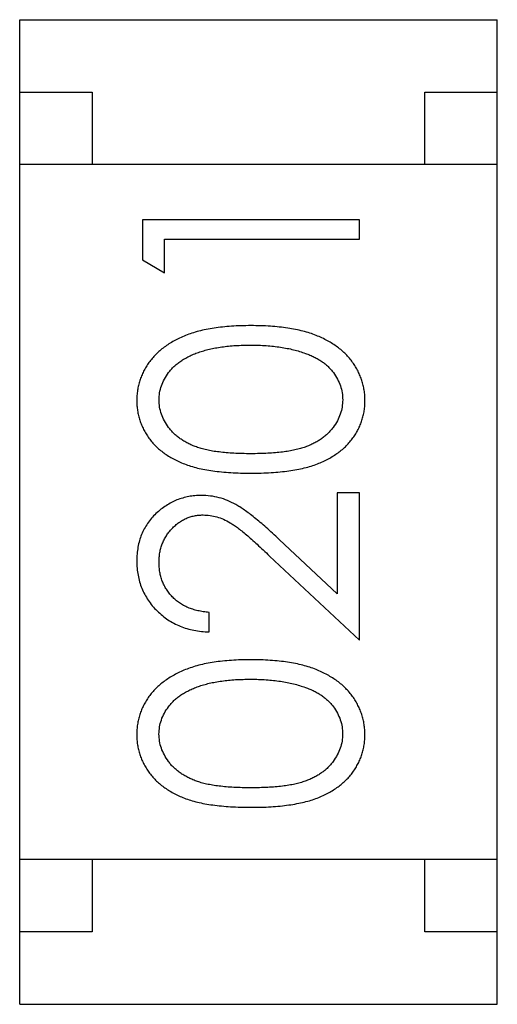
# Model space of a CAD drawing. Header units: millimetres. Extents: x 453.6 to 545.9, y 214.7 to 294.3.
# Tile 14 of 58: x 483.4 to 483.73, y 273.326 to 274.006. Entities that reach past the tile are written whole.
import ezdxf

# ---------------------------------------------------------------- set-up
doc = ezdxf.new("R2010")
doc.units = ezdxf.units.MM
doc.header["$LTSCALE"] = 30.734
doc.layers.get('0').update_dxf_attribs({"linetype": 'CONTINUOUS'})

msp = doc.modelspace()

# ---------------------------------------------------------------- linework, layer by layer
at = {"linetype": 'Continuous'}
for p, q in [((483.3997, 273.32601), (483.39982, 274.00601)), ((483.39982, 274.00601), (483.72982, 274.00595)), ((483.7297, 273.32595), (483.72982, 274.00595)), ((483.39981, 273.95601), (483.44981, 273.956)), ((483.44981, 273.956), (483.4498, 273.906)), ((483.6798, 273.90596), (483.67981, 273.95596)), ((483.67981, 273.95596), (483.72981, 273.95595)), ((483.7298, 273.90595), (483.3998, 273.90601)), ((483.48452, 273.8678), (483.48451, 273.84007)), ((483.63452, 273.86778), (483.48452, 273.8678)), ((483.63451, 273.85431), (483.63452, 273.86778)), ((483.49989, 273.83126), (483.4999, 273.85434)), ((483.4999, 273.85434), (483.63451, 273.85431)), ((483.48451, 273.84007), (483.49989, 273.83126)), ((483.6191, 273.67932), (483.61909, 273.60952)), ((483.63448, 273.67931), (483.6191, 273.67932)), ((483.63446, 273.57739), (483.63448, 273.67931)), ((483.61909, 273.60952), (483.57904, 273.64705)), ((483.5724, 273.63558), (483.63446, 273.57739)), ((483.53062, 273.58318), (483.53062, 273.59664)), ((483.72972, 273.42595), (483.39972, 273.42601)), ((483.44972, 273.426), (483.44971, 273.376)), ((483.67971, 273.37596), (483.67972, 273.42596)), ((483.44971, 273.376), (483.39971, 273.37601)), ((483.72971, 273.37595), (483.67971, 273.37596)), ((483.3997, 273.32601), (483.7297, 273.32595))]:
    msp.add_line(p, q, dxfattribs=at)
for points, knots in [([(483.55956, 273.79471), (483.55726, 273.79468), (483.55277, 273.79463), (483.5462, 273.79435), (483.54, 273.79381), (483.53415, 273.79306), (483.52868, 273.79211), (483.52355, 273.79095), (483.5188, 273.78953), (483.51438, 273.78795), (483.5103, 273.78612), (483.50645, 273.78422), (483.50291, 273.78209), (483.49959, 273.77986), (483.49657, 273.77744), (483.49379, 273.77488), (483.49127, 273.77216), (483.48904, 273.76928), (483.48704, 273.76631), (483.48534, 273.76321), (483.48388, 273.76004), (483.48271, 273.75678), (483.48177, 273.75345), (483.48111, 273.75003), (483.48071, 273.74652), (483.48067, 273.74415), (483.48065, 273.74295)], [0, 0, 0, 0, 0.065278, 0.127205, 0.186168, 0.241675, 0.294115, 0.343609, 0.390387, 0.434463, 0.476646, 0.517002, 0.555936, 0.593716, 0.630057, 0.665601, 0.700745, 0.734917, 0.768681, 0.802087, 0.834849, 0.867433, 0.900138, 0.932806, 0.966212, 1, 1, 1, 1]), ([(483.63834, 273.74293), (483.63832, 273.74412), (483.63829, 273.74649), (483.63784, 273.75001), (483.63719, 273.75344), (483.63626, 273.75679), (483.63503, 273.76005), (483.63361, 273.76325), (483.63185, 273.76634), (483.62987, 273.76935), (483.62761, 273.77224), (483.62508, 273.77497), (483.62232, 273.77758), (483.61926, 273.77998), (483.61596, 273.78223), (483.61239, 273.7843), (483.60859, 273.78623), (483.60452, 273.78801), (483.60014, 273.78963), (483.59539, 273.79095), (483.5903, 273.79213), (483.58486, 273.79309), (483.57903, 273.79379), (483.57286, 273.79435), (483.56633, 273.79463), (483.56186, 273.79468), (483.55956, 273.79471)], [0, 0, 0, 0, 0.033824, 0.067298, 0.10028, 0.133019, 0.165736, 0.198792, 0.232372, 0.266409, 0.301016, 0.336196, 0.371972, 0.408574, 0.446394, 0.485225, 0.525372, 0.567224, 0.611081, 0.65775, 0.70702, 0.759235, 0.814484, 0.873227, 0.934937, 1, 1, 1, 1]), ([(483.49603, 273.7434), (483.49612, 273.74504), (483.49629, 273.74832), (483.49753, 273.75318), (483.49968, 273.75784), (483.50202, 273.76159), (483.50431, 273.76445), (483.50632, 273.7665), (483.50853, 273.76846), (483.51102, 273.77026), (483.51373, 273.77194), (483.51668, 273.77349), (483.51985, 273.77495), (483.52327, 273.77627), (483.52695, 273.77742), (483.53085, 273.7785), (483.53503, 273.7793), (483.53943, 273.78005), (483.5441, 273.78055), (483.54901, 273.78101), (483.55417, 273.78118), (483.5577, 273.78123), (483.5595, 273.78125)], [0, 0, 0, 0, 0.059689, 0.119507, 0.181075, 0.246162, 0.279894, 0.314468, 0.350403, 0.387474, 0.426147, 0.466624, 0.508745, 0.553328, 0.600058, 0.649177, 0.700552, 0.754894, 0.811825, 0.871514, 0.934319, 1, 1, 1, 1]), ([(483.5595, 273.78125), (483.5613, 273.78123), (483.56485, 273.7812), (483.57007, 273.78093), (483.57509, 273.78046), (483.57991, 273.77989), (483.58452, 273.77905), (483.58894, 273.77812), (483.59315, 273.77694), (483.59587, 273.77602), (483.59721, 273.77556)], [0, 0, 0, 0, 0.141157, 0.277773, 0.409244, 0.535676, 0.657497, 0.775458, 0.889412, 1, 1, 1, 1]), ([(483.59721, 273.77556), (483.59826, 273.77518), (483.6003, 273.77442), (483.60324, 273.77308), (483.60596, 273.77162), (483.60848, 273.77002), (483.61079, 273.76827), (483.61293, 273.76642), (483.61484, 273.76441), (483.61709, 273.7616), (483.61944, 273.75791), (483.62143, 273.75321), (483.62275, 273.74836), (483.62289, 273.74504), (483.62296, 273.74338)], [0, 0, 0, 0, 0.075949, 0.148549, 0.218996, 0.286119, 0.351826, 0.416074, 0.478265, 0.540325, 0.660405, 0.774606, 0.887187, 1, 1, 1, 1]), ([(483.48065, 273.74295), (483.48067, 273.74177), (483.48071, 273.73944), (483.48112, 273.73598), (483.48177, 273.73261), (483.48272, 273.72932), (483.48387, 273.72611), (483.48533, 273.72299), (483.48705, 273.71996), (483.489, 273.717), (483.49122, 273.7142), (483.49366, 273.71152), (483.49638, 273.70907), (483.49934, 273.70673), (483.50256, 273.70459), (483.50599, 273.70255), (483.50969, 273.70073), (483.51366, 273.69906), (483.51797, 273.69758), (483.52267, 273.6963), (483.52777, 273.69518), (483.53332, 273.69433), (483.53928, 273.69364), (483.54567, 273.69314), (483.55247, 273.69283), (483.55714, 273.6928), (483.55955, 273.69279)], [0, 0, 0, 0, 0.033742, 0.066533, 0.099153, 0.13154, 0.164087, 0.196563, 0.229707, 0.263315, 0.297504, 0.331686, 0.366482, 0.4021, 0.438958, 0.476748, 0.515985, 0.556589, 0.599519, 0.645765, 0.695487, 0.748721, 0.805687, 0.866754, 0.931405, 1, 1, 1, 1]), ([(483.55949, 273.70625), (483.55747, 273.70626), (483.55357, 273.70627), (483.54791, 273.70653), (483.54262, 273.70687), (483.53772, 273.70739), (483.53319, 273.70799), (483.52906, 273.70882), (483.5253, 273.70973), (483.52189, 273.71082), (483.51878, 273.71207), (483.51587, 273.71342), (483.51317, 273.71492), (483.51066, 273.71655), (483.50833, 273.7183), (483.50621, 273.72019), (483.50426, 273.72221), (483.50202, 273.72507), (483.49966, 273.72881), (483.49752, 273.73352), (483.49629, 273.73842), (483.49612, 273.74174), (483.49603, 273.7434)], [0, 0, 0, 0, 0.073302, 0.142286, 0.206253, 0.266017, 0.321612, 0.372532, 0.419497, 0.462398, 0.502825, 0.541489, 0.579034, 0.615143, 0.650298, 0.684912, 0.718701, 0.752189, 0.817245, 0.879117, 0.939613, 1, 1, 1, 1]), ([(483.62296, 273.74338), (483.62287, 273.74173), (483.62271, 273.73842), (483.6214, 273.73355), (483.61933, 273.72881), (483.61695, 273.72505), (483.61465, 273.7222), (483.61273, 273.72014), (483.61057, 273.71825), (483.60826, 273.71648), (483.60575, 273.71484), (483.60304, 273.71338), (483.60014, 273.71202), (483.59703, 273.71078), (483.59362, 273.70969), (483.58985, 273.70877), (483.5857, 273.70801), (483.5812, 273.70733), (483.5763, 273.70688), (483.57103, 273.70652), (483.56538, 273.70626), (483.56149, 273.70626), (483.55949, 273.70625)], [0, 0, 0, 0, 0.060034, 0.120278, 0.182348, 0.247919, 0.281641, 0.315701, 0.350322, 0.385703, 0.421819, 0.459196, 0.497866, 0.538301, 0.58121, 0.628183, 0.679403, 0.734699, 0.794074, 0.858416, 0.927049, 1, 1, 1, 1]), ([(483.55955, 273.69279), (483.56193, 273.6928), (483.56657, 273.69283), (483.57333, 273.69313), (483.57969, 273.69363), (483.58563, 273.69435), (483.59117, 273.69525), (483.59632, 273.6963), (483.60104, 273.69763), (483.60537, 273.69914), (483.60937, 273.70083), (483.61309, 273.70269), (483.61656, 273.7047), (483.61976, 273.70688), (483.62274, 273.70918), (483.62547, 273.71165), (483.6279, 273.71431), (483.6301, 273.7171), (483.63202, 273.72003), (483.63371, 273.72304), (483.63517, 273.72613), (483.6363, 273.72933), (483.63722, 273.7326), (483.63787, 273.73595), (483.63828, 273.73941), (483.63832, 273.74174), (483.63834, 273.74293)], [0, 0, 0, 0, 0.068113, 0.132564, 0.193427, 0.250218, 0.303569, 0.353576, 0.400235, 0.443586, 0.484619, 0.524292, 0.56238, 0.599049, 0.63494, 0.669782, 0.704009, 0.737842, 0.771098, 0.803896, 0.836415, 0.868639, 0.900715, 0.933378, 0.966213, 1, 1, 1, 1]), ([(483.52523, 273.67741), (483.52374, 273.67737), (483.52082, 273.67728), (483.51651, 273.67671), (483.51237, 273.6757), (483.50834, 273.67437), (483.5045, 273.67256), (483.50081, 273.67039), (483.49723, 273.66786), (483.49387, 273.66492), (483.49073, 273.66173), (483.48807, 273.65818), (483.48576, 273.65443), (483.48384, 273.65044), (483.48241, 273.64619), (483.48139, 273.6417), (483.48074, 273.63698), (483.48067, 273.63375), (483.48063, 273.63211)], [0, 0, 0, 0, 0.06271, 0.123347, 0.183401, 0.242828, 0.302097, 0.36242, 0.423725, 0.487032, 0.550491, 0.612709, 0.674265, 0.73617, 0.799211, 0.863483, 0.930525, 1, 1, 1, 1]), ([(483.57904, 273.64705), (483.5775, 273.64849), (483.57453, 273.65126), (483.57018, 273.65521), (483.56605, 273.65877), (483.56217, 273.66196), (483.55855, 273.66482), (483.55516, 273.66728), (483.55201, 273.66939), (483.54819, 273.67172), (483.54344, 273.67404), (483.53754, 273.67596), (483.53146, 273.67719), (483.52732, 273.67734), (483.52523, 273.67741)], [0, 0, 0, 0, 0.09953, 0.192079, 0.277712, 0.357454, 0.429648, 0.495771, 0.555538, 0.608657, 0.707578, 0.804328, 0.901298, 1, 1, 1, 1]), ([(483.49601, 273.63141), (483.49604, 273.63253), (483.4961, 273.63474), (483.49653, 273.63797), (483.49722, 273.64107), (483.49822, 273.64404), (483.49948, 273.64688), (483.50103, 273.64958), (483.50288, 273.65213), (483.50496, 273.65455), (483.50724, 273.65675), (483.50967, 273.65865), (483.51219, 273.6603), (483.51482, 273.66165), (483.51758, 273.66268), (483.52043, 273.66339), (483.52339, 273.66387), (483.5254, 273.66392), (483.52643, 273.66395)], [0, 0, 0, 0, 0.068027, 0.133505, 0.19695, 0.26027, 0.322741, 0.384982, 0.448465, 0.513424, 0.578224, 0.640011, 0.700094, 0.760067, 0.819012, 0.877878, 0.938035, 1, 1, 1, 1]), ([(483.52643, 273.66395), (483.52805, 273.66389), (483.53129, 273.66376), (483.53608, 273.66272), (483.54073, 273.66102), (483.54454, 273.65904), (483.54765, 273.65699), (483.55034, 273.65511), (483.55326, 273.65276), (483.55655, 273.6501), (483.56009, 273.64702), (483.56393, 273.64356), (483.56808, 273.63971), (483.57092, 273.63699), (483.5724, 273.63558)], [0, 0, 0, 0, 0.088014, 0.174976, 0.2638, 0.355443, 0.406413, 0.465519, 0.533076, 0.609353, 0.693899, 0.787171, 0.889197, 1, 1, 1, 1]), ([(483.48063, 273.63211), (483.48067, 273.63043), (483.48074, 273.62714), (483.48141, 273.6223), (483.48254, 273.61768), (483.48405, 273.61325), (483.48607, 273.60904), (483.48848, 273.60502), (483.49134, 273.60119), (483.49464, 273.59764), (483.49825, 273.59438), (483.50215, 273.5915), (483.5063, 273.58906), (483.5107, 273.58704), (483.51532, 273.5854), (483.52021, 273.58425), (483.52533, 273.58344), (483.52883, 273.58327), (483.53062, 273.58318)], [0, 0, 0, 0, 0.06445, 0.126725, 0.187421, 0.247417, 0.306749, 0.366595, 0.427749, 0.490235, 0.553031, 0.614805, 0.676505, 0.738096, 0.801021, 0.864897, 0.931209, 1, 1, 1, 1]), ([(483.53062, 273.59664), (483.52929, 273.59677), (483.52668, 273.59702), (483.52291, 273.59776), (483.51935, 273.59871), (483.51603, 273.59994), (483.51295, 273.60146), (483.51009, 273.6032), (483.50745, 273.60519), (483.50508, 273.60745), (483.50295, 273.60991), (483.50108, 273.61253), (483.4995, 273.61531), (483.49824, 273.61825), (483.49725, 273.62133), (483.49652, 273.62455), (483.4961, 273.62794), (483.49604, 273.63024), (483.49601, 273.63141)], [0, 0, 0, 0, 0.073648, 0.143686, 0.210962, 0.275557, 0.338064, 0.399311, 0.4594, 0.51934, 0.579024, 0.637809, 0.695959, 0.754122, 0.813113, 0.873453, 0.935561, 1, 1, 1, 1]), ([(483.55952, 273.56394), (483.55722, 273.56392), (483.55273, 273.56386), (483.54616, 273.56358), (483.53996, 273.56304), (483.53411, 273.56229), (483.52864, 273.56134), (483.52351, 273.56019), (483.51876, 273.55876), (483.51434, 273.55718), (483.51026, 273.55535), (483.50641, 273.55345), (483.50286, 273.55132), (483.49955, 273.54909), (483.49653, 273.54667), (483.49375, 273.54411), (483.49123, 273.54139), (483.489, 273.53851), (483.487, 273.53554), (483.4853, 273.53244), (483.48384, 273.52928), (483.48267, 273.52601), (483.48173, 273.52268), (483.48107, 273.51926), (483.48067, 273.51575), (483.48063, 273.51338), (483.48061, 273.51218)], [0, 0, 0, 0, 0.065278, 0.127205, 0.186168, 0.241675, 0.294115, 0.343609, 0.390387, 0.434463, 0.476646, 0.517002, 0.555936, 0.593716, 0.630057, 0.665601, 0.700745, 0.734917, 0.768681, 0.802087, 0.834849, 0.867433, 0.900138, 0.932806, 0.966212, 1, 1, 1, 1]), ([(483.6383, 273.51216), (483.63828, 273.51335), (483.63825, 273.51572), (483.6378, 273.51924), (483.63715, 273.52268), (483.63622, 273.52602), (483.63499, 273.52928), (483.63357, 273.53248), (483.6318, 273.53557), (483.62983, 273.53859), (483.62757, 273.54147), (483.62504, 273.5442), (483.62228, 273.54681), (483.61922, 273.54921), (483.61592, 273.55146), (483.61235, 273.55353), (483.60855, 273.55546), (483.60448, 273.55724), (483.6001, 273.55886), (483.59535, 273.56018), (483.59026, 273.56136), (483.58481, 273.56232), (483.57899, 273.56302), (483.57282, 273.56358), (483.56629, 273.56386), (483.56182, 273.56391), (483.55952, 273.56394)], [0, 0, 0, 0, 0.033824, 0.067298, 0.10028, 0.133019, 0.165736, 0.198792, 0.232372, 0.266409, 0.301016, 0.336196, 0.371972, 0.408574, 0.446394, 0.485225, 0.525372, 0.567224, 0.611081, 0.65775, 0.70702, 0.759235, 0.814484, 0.873227, 0.934937, 1, 1, 1, 1]), ([(483.49599, 273.51263), (483.49608, 273.51427), (483.49625, 273.51755), (483.49749, 273.52241), (483.49964, 273.52707), (483.50198, 273.53082), (483.50427, 273.53368), (483.50628, 273.53573), (483.50849, 273.53769), (483.51098, 273.53949), (483.51369, 273.54117), (483.51664, 273.54272), (483.51981, 273.54418), (483.52323, 273.5455), (483.52691, 273.54665), (483.53081, 273.54773), (483.53499, 273.54853), (483.53939, 273.54928), (483.54406, 273.54978), (483.54897, 273.55024), (483.55413, 273.55041), (483.55766, 273.55046), (483.55946, 273.55048)], [0, 0, 0, 0, 0.059689, 0.119507, 0.181075, 0.246162, 0.279894, 0.314468, 0.350403, 0.387474, 0.426147, 0.466624, 0.508745, 0.553328, 0.600058, 0.649177, 0.700552, 0.754894, 0.811825, 0.871514, 0.934319, 1, 1, 1, 1]), ([(483.55946, 273.55048), (483.56126, 273.55046), (483.56481, 273.55043), (483.57003, 273.55016), (483.57505, 273.5497), (483.57987, 273.54912), (483.58448, 273.54828), (483.5889, 273.54735), (483.59311, 273.54617), (483.59583, 273.54525), (483.59717, 273.5448)], [0, 0, 0, 0, 0.141157, 0.277773, 0.409244, 0.535676, 0.657497, 0.775458, 0.889412, 1, 1, 1, 1]), ([(483.59717, 273.5448), (483.59822, 273.54441), (483.60026, 273.54365), (483.6032, 273.54232), (483.60592, 273.54085), (483.60844, 273.53925), (483.61075, 273.5375), (483.61289, 273.53565), (483.6148, 273.53364), (483.61705, 273.53083), (483.6194, 273.52715), (483.62139, 273.52244), (483.62271, 273.51759), (483.62285, 273.51427), (483.62292, 273.51261)], [0, 0, 0, 0, 0.075949, 0.148549, 0.218996, 0.286119, 0.351826, 0.416074, 0.478265, 0.540325, 0.660405, 0.774606, 0.887187, 1, 1, 1, 1]), ([(483.55945, 273.47548), (483.55743, 273.47549), (483.55352, 273.4755), (483.54787, 273.47576), (483.54258, 273.4761), (483.53768, 273.47663), (483.53315, 273.47722), (483.52902, 273.47805), (483.52526, 273.47896), (483.52185, 273.48005), (483.51874, 273.4813), (483.51583, 273.48265), (483.51313, 273.48415), (483.51062, 273.48579), (483.50829, 273.48753), (483.50617, 273.48942), (483.50422, 273.49144), (483.50198, 273.49431), (483.49962, 273.49804), (483.49748, 273.50275), (483.49625, 273.50765), (483.49608, 273.51097), (483.49599, 273.51263)], [0, 0, 0, 0, 0.073302, 0.142286, 0.206253, 0.266017, 0.321612, 0.372532, 0.419497, 0.462398, 0.502825, 0.541489, 0.579034, 0.615143, 0.650298, 0.684912, 0.718701, 0.752189, 0.817245, 0.879117, 0.939613, 1, 1, 1, 1]), ([(483.62292, 273.51261), (483.62283, 273.51096), (483.62267, 273.50765), (483.62136, 273.50278), (483.61929, 273.49804), (483.61691, 273.49428), (483.61461, 273.49143), (483.61269, 273.48937), (483.61053, 273.48748), (483.60822, 273.48571), (483.60571, 273.48407), (483.603, 273.48261), (483.6001, 273.48126), (483.59699, 273.48001), (483.59358, 273.47892), (483.58981, 273.478), (483.58566, 273.47724), (483.58116, 273.47656), (483.57626, 273.47611), (483.57099, 273.47575), (483.56534, 273.4755), (483.56145, 273.47549), (483.55945, 273.47548)], [0, 0, 0, 0, 0.060034, 0.120278, 0.182348, 0.247919, 0.281641, 0.315701, 0.350322, 0.385703, 0.421819, 0.459196, 0.497866, 0.538301, 0.58121, 0.628183, 0.679403, 0.734699, 0.794074, 0.858416, 0.927049, 1, 1, 1, 1]), ([(483.48061, 273.51218), (483.48063, 273.511), (483.48067, 273.50867), (483.48107, 273.50521), (483.48173, 273.50184), (483.48268, 273.49856), (483.48383, 273.49534), (483.48529, 273.49222), (483.48701, 273.48919), (483.48896, 273.48623), (483.49118, 273.48343), (483.49362, 273.48075), (483.49634, 273.4783), (483.4993, 273.47597), (483.50252, 273.47382), (483.50595, 273.47178), (483.50965, 273.46996), (483.51362, 273.46829), (483.51793, 273.46681), (483.52262, 273.46553), (483.52773, 273.46441), (483.53328, 273.46357), (483.53924, 273.46287), (483.54563, 273.46237), (483.55243, 273.46206), (483.5571, 273.46203), (483.5595, 273.46202)], [0, 0, 0, 0, 0.033742, 0.066533, 0.099153, 0.13154, 0.164087, 0.196563, 0.229707, 0.263315, 0.297504, 0.331686, 0.366482, 0.4021, 0.438958, 0.476748, 0.515985, 0.556589, 0.599519, 0.645765, 0.695487, 0.748721, 0.805687, 0.866754, 0.931405, 1, 1, 1, 1]), ([(483.5595, 273.46202), (483.56189, 273.46203), (483.56653, 273.46206), (483.57329, 273.46236), (483.57965, 273.46286), (483.58559, 273.46358), (483.59113, 273.46448), (483.59628, 273.46553), (483.601, 273.46686), (483.60533, 273.46837), (483.60933, 273.47006), (483.61305, 273.47192), (483.61652, 273.47393), (483.61972, 273.47612), (483.6227, 273.47841), (483.62543, 273.48088), (483.62786, 273.48354), (483.63006, 273.48633), (483.63198, 273.48926), (483.63367, 273.49227), (483.63513, 273.49536), (483.63626, 273.49856), (483.63718, 273.50183), (483.63783, 273.50518), (483.63824, 273.50864), (483.63828, 273.51097), (483.6383, 273.51216)], [0, 0, 0, 0, 0.068113, 0.132564, 0.193427, 0.250218, 0.303569, 0.353576, 0.400235, 0.443586, 0.484619, 0.524292, 0.56238, 0.599049, 0.63494, 0.669782, 0.704009, 0.737842, 0.771098, 0.803896, 0.836415, 0.868639, 0.900715, 0.933378, 0.966213, 1, 1, 1, 1])]:
    msp.add_open_spline(points, degree=3, knots=knots, dxfattribs=at)

doc.saveas('drawing.dxf')
